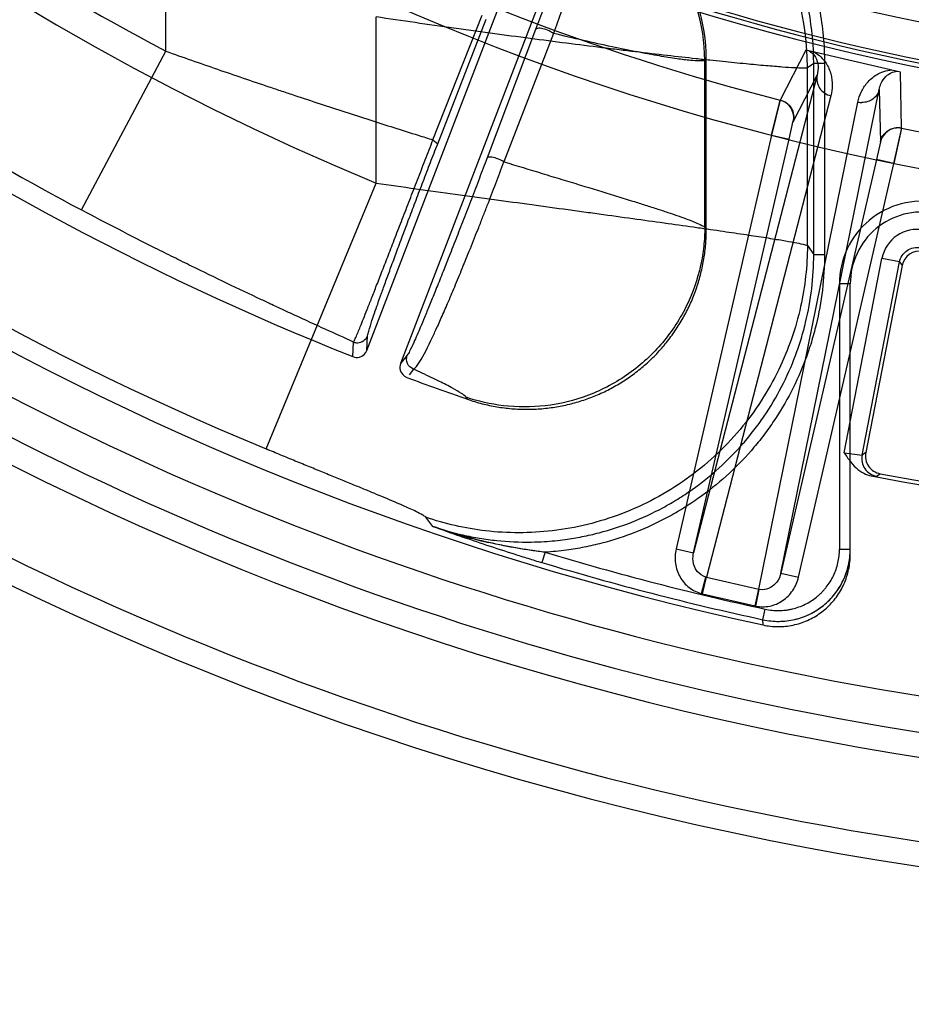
# Model space of a CAD drawing. Header units: millimetres. Extents: x 0 to 297, y 0 to 210.
# Tile 69 of 256: x 147.165 to 147.289, y 92.422 to 92.559. Entities that reach past the tile are written whole.
import ezdxf

# ---------------------------------------------------------------- set-up
doc = ezdxf.new("R2010")
doc.units = ezdxf.units.MM
doc.header["$LTSCALE"] = 16.335
doc.layers.get('0').update_dxf_attribs({"linetype": 'CONTINUOUS'})
doc.layers.add('01_GLOBAL', color=7, linetype='CONTINUOUS')
doc.layers.add('INTFCLR_144815', color=7, linetype='CONTINUOUS')

msp = doc.modelspace()

# ---------------------------------------------------------------- linework, layer by layer
at = {"color": 7, "linetype": 'Continuous'}
msp.add_circle((148.0808034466, 92.1164639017), 1.9, dxfattribs=at)
at = {"color": 9, "linetype": 'Continuous'}
msp.add_arc((148.0808034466, 92.1164639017), 1.8756493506, 92.9674534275, 177.0325465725, dxfattribs=at)
at = {"layer": '01_GLOBAL', "color": 7, "linetype": 'Continuous'}
msp.add_circle((148.0808034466, 92.1164639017), 1.925, dxfattribs=at)
at = {"layer": 'INTFCLR_144815', "color": 6, "linetype": 'Continuous'}
for p, q in [((147.2135208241, 92.5132850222), (147.2383075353, 92.5778566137)), ((147.2429730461, 92.5760585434), (147.2181859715, 92.51148600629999)), ((147.2606636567, 92.5300841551), (147.2606636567, 92.55371863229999)), ((147.2878664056, 92.52507185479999), (147.2828183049, 92.4991016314))]:
    msp.add_line(p, q, dxfattribs=at)
at = {"layer": 'INTFCLR_144815', "color": 9, "linetype": 'Continuous'}
for p, q in [((147.1855607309, 92.5548517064), (147.1855607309, 92.5739963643)), ((147.2147951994, 92.5365130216), (147.2147951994, 92.55960499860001)), ((147.2226886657, 92.5425304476), (147.2295494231, 92.55983489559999)), ((147.2233462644, 92.5419929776), (147.2300698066, 92.55929742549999)), ((147.2369415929, 92.5578533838), (147.2302113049, 92.54002160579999)), ((147.2394189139, 92.5573159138), (147.2325512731, 92.5394841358)), ((147.1738671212, 92.5327938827), (147.1855607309, 92.5548517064)), ((147.2744846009, 92.55499407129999), (147.2709367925, 92.5480351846)), ((147.2606636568, 92.55371863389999), (147.260457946, 92.55357564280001)), ((147.260457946, 92.5303734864), (147.260457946, 92.5535756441)), ((147.2755891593, 92.5531321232), (147.2747129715, 92.5525232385)), ((147.2747129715, 92.5278601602), (147.2747129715, 92.5525232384)), ((147.2755891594, 92.52663124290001), (147.2755891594, 92.5531321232)), ((147.2770871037, 92.5531321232), (147.2755891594, 92.5531321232)), ((147.2770871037, 92.5531321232), (147.2770871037, 92.52663124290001)), ((147.2877807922, 92.54414644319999), (147.2876426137, 92.551956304)), ((147.2760633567, 92.5515293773), (147.258900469, 92.48516395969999)), ((147.2727486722, 92.54505351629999), (147.2760633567, 92.5515293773)), ((147.2710379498, 92.48236180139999), (147.2847047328, 92.5495343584)), ((147.2847047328, 92.5495343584), (147.2848451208, 92.54226083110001)), ((147.2779656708, 92.54865609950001), (147.2606744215, 92.4817943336)), ((147.267966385, 92.48011085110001), (147.2817353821, 92.54778579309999)), ((147.2721660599, 92.5426235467), (147.2727384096, 92.5451784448)), ((147.2226886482, 92.5425304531), (147.2233462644, 92.5419929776)), ((147.2697302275, 92.5431859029), (147.2564646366, 92.4857263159)), ((147.258900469, 92.48516395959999), (147.2721660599, 92.5426235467)), ((147.2697302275, 92.5431859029), (147.2721660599, 92.5426235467)), ((147.2848451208, 92.54226083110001), (147.2843035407, 92.5398213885)), ((147.2843035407, 92.5398213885), (147.2710379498, 92.48236180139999)), ((147.2867393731, 92.5392590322), (147.2843035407, 92.5398213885)), ((147.2734737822, 92.48179944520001), (147.2867393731, 92.5392590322)), ((147.1995089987, 92.4996084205), (147.2147951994, 92.5365130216)), ((147.2604579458, 92.53037344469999), (147.2606636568, 92.5300841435)), ((147.2747129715, 92.5278601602), (147.2755891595, 92.52663124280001)), ((147.2755891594, 92.52663124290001), (147.2770871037, 92.52663124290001)), ((147.2798174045, 92.4990611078), (147.2850655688, 92.5260605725)), ((147.2875181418, 92.52558384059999), (147.2850655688, 92.5260605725)), ((147.2823023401, 92.49875086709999), (147.2875181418, 92.52558384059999)), ((147.2875181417, 92.52558384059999), (147.2878664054, 92.52507185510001)), ((147.2791636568, 92.52252036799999), (147.2791636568, 92.48567286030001)), ((147.2806636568, 92.52252036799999), (147.2791636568, 92.52252036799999)), ((147.2806636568, 92.4849488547), (147.2806636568, 92.52252036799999)), ((147.213520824, 92.5132850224), (147.2136146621, 92.515313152)), ((147.2115680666, 92.51242725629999), (147.2116596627, 92.5144592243)), ((147.2191185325, 92.5126227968), (147.2181859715, 92.5114860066)), ((147.2199966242, 92.5106813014), (147.2193728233, 92.5099222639)), ((147.2275069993, 92.50650032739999), (147.2272826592, 92.50679613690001)), ((147.2798174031, 92.4990611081), (147.2823023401, 92.49875086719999)), ((147.2828183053, 92.4991016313), (147.2823023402, 92.49875086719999)), ((147.283568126, 92.4958695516), (147.2842946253, 92.49581842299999)), ((147.2842946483, 92.49581841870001), (147.2848134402, 92.49616865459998)), ((147.222686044, 92.4888464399), (147.2216841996, 92.49011844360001)), ((147.2382588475, 92.4852586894), (147.237828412, 92.48382392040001)), ((147.2564646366, 92.4857263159), (147.258900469, 92.48516395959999)), ((147.2791636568, 92.48567286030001), (147.2806636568, 92.48567286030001)), ((147.2710379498, 92.48236180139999), (147.2734737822, 92.48179944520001)), ((147.2600203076, 92.47951292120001), (147.2606141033, 92.48180900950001)), ((147.2601409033, 92.47948341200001), (147.2606744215, 92.4817943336)), ((147.2606744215, 92.4817943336), (147.2606141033, 92.48180900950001)), ((147.2606744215, 92.4817943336), (147.267966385, 92.48011085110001)), ((147.2601409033, 92.47948341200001), (147.2674328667, 92.4777999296)), ((147.2674328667, 92.4777999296), (147.267966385, 92.48011085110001)), ((147.2675541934, 92.4777735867), (147.2680270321, 92.4800976)), ((147.2680270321, 92.4800976), (147.267966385, 92.48011085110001)), ((147.2685017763, 92.48005462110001), (147.2680270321, 92.4800976)), ((147.2685420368, 92.47589068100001), (147.2688602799, 92.4773544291)), ((147.2685458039, 92.47516164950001), (147.2685420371, 92.47589068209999))]:
    msp.add_line(p, q, dxfattribs=at)
at = {"layer": 'INTFCLR_144815', "color": 7, "linetype": 'Continuous'}
for p, q in [((147.287642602, 92.5519562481), (147.2744845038, 92.55499403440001)), ((147.281063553, 92.55347514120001), (147.274484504, 92.55499403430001)), ((147.2876426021, 92.551956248), (147.281063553, 92.55347514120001)), ((147.2709482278, 92.5480736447), (147.2697302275, 92.5431859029)), ((147.2697302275, 92.5431859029), (147.2709367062, 92.54803520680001)), ((147.2867393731, 92.5392590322), (147.2878239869, 92.5442125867)), ((147.2877807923, 92.54414644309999), (147.2867393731, 92.5392590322))]:
    msp.add_line(p, q, dxfattribs=at)
at = {"layer": 'INTFCLR_144815', "color": 6, "linetype": 'Continuous'}
msp.add_circle((147.3556636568, 92.8766036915), 0.3190566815, dxfattribs=at)
for centre, radius, start, end in [((147.3556636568, 92.8766036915), 0.4107861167, 108.7136429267, 257.7559644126), ((147.3556636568, 92.8766036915), 0.3305190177, 45.0000000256, 314.9999999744), ((147.3556636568, 92.8766036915), 0.329927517, 44.99999995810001, 315.0000000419), ((147.3556636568, 92.8766036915), 0.3294494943, 44.99999997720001, 315.0000000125), ((147.3556636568, 92.8766036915), 0.3194853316, 47.86578076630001, 312.1342192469), ((147.3556636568, 92.8766036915), 0.4248395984, 205.4855585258, 293.0456409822), ((147.3556636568, 92.8766036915), 0.4398395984, 205.4849006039, 292.0062088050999), ((147.2357051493, 92.5537236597), 0.0249583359, 359.9884587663, 69.62933560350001), ((147.3558872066, 92.87614098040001), 0.3913, 234.5212267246, 248.35715705), ((147.3556636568, 92.8766036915), 0.3875, 259.2774523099, 303.8556636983), ((147.3556636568, 92.8766036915), 0.3869761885, 259.4503932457, 303.9200871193), ((147.2903191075, 92.52459493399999), 0.0024986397, 79.4873782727, 168.996311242), ((147.3558872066, 92.87614098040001), 0.3913, 249.5327373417, 250.8473313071), ((147.2852710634, 92.4986250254), 0.0024986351, 169.0036463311, 259.4467487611)]:
    msp.add_arc(centre, radius, start, end, dxfattribs=at)
at = {"layer": 'INTFCLR_144815', "color": 9, "linetype": 'Continuous'}
for centre, radius, start, end in [((147.3556636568, 92.8766036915), 0.3443130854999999, 52.2436298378, 307.7563701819), ((147.3556636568, 92.8766036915), 0.4080560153, 125.9035433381, 247.5002459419), ((147.3556636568, 92.8766036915), 0.3243260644, 52.5411294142, 307.4588705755), ((147.355663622, 92.8766037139), 0.3681107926, 125.9035433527, 247.5002459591), ((147.3556636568, 92.8766036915), 0.4164420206, 203.8266800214, 313.0809380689), ((147.3556636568, 92.8766036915), 0.4214424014, 203.8278898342, 312.5732768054), ((147.3556636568, 92.8766036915), 0.4364412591, 203.8266800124, 319.1799903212), ((147.3556636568, 92.8766036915), 0.3393168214, 228.4596802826, 255.5403196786), ((147.3556636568, 92.8766036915), 0.3393168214, 258.4596803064, 309.0091107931), ((147.2346464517, 92.5524389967), 0.0400668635, 0.1204669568, 69.421866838), ((147.3558872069, 92.8761409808), 0.3636453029, 234.7610892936, 242.0704016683), ((147.235416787, 92.5535236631), 0.0250409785, 0.1189342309, 67.67737099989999), ((147.3558872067, 92.8761409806), 0.3886110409, 234.6574089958, 242.0704016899), ((147.2823221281, 92.5503658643), 0.0026459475, 257.188000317, 268.8572921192), ((147.2906636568, 92.52252036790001), 0.0115, 79.5978789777, 180.0000001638), ((147.2906636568, 92.52252036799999), 0.01, 79.597879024, 179.9999999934), ((147.2899703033, 92.5251076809), 0.0049965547, 79.4079936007, 169.0055415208), ((147.355663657, 92.87660369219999), 0.4085765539, 253.300579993, 257.7338478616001), ((147.3556636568, 92.87660369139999), 0.4100744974, 253.3005800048, 257.7338478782), ((147.2612079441, 92.48410527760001), 0.0047434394, 255.5003217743, 257.0000100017), ((147.2684999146, 92.4824218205), 0.0047434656, 256.9999956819, 258.4996756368)]:
    msp.add_arc(centre, radius, start, end, dxfattribs=at)
at = {"layer": 'INTFCLR_144815', "color": 7, "linetype": 'Continuous'}
for centre, radius, start, end in [((147.2463216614, 92.55634034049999), 0.07151308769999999, 250.7003084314, 257.0979058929), ((147.3502705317, 92.84471983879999), 0.3780527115, 250.2766910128, 250.873037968), ((147.2706625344, 92.4856597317), 0.0099968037, 257.7532001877, 0.0011917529)]:
    msp.add_arc(centre, radius, start, end, dxfattribs=at)
at = {"layer": 'INTFCLR_144815', "color": 9, "linetype": 'Continuous'}
for points, knots in [([(147.2755891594, 92.5531321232), (147.2755893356, 92.5555764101), (147.275251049, 92.5592532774), (147.2742761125, 92.5634249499), (147.2735548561, 92.5657696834), (147.2723147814, 92.5692245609), (147.2704031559, 92.57308695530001), (147.2679929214, 92.57662878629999), (147.2664745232, 92.5785588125), (147.2640757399, 92.58133386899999), (147.2613225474, 92.58386426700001), (147.2583530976, 92.5860131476), (147.256299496, 92.587360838), (147.2534335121, 92.5889754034), (147.2509363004, 92.59006499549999), (147.2495390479, 92.5905830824)], [0, 0, 0, 0, 0.1511350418, 0.2266290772, 0.2646283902, 0.3027528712, 0.4535713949, 0.529235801, 0.5673659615, 0.6053470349, 0.756026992, 0.7968816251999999, 0.8319596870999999, 0.9078573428, 1, 1, 1, 1]), ([(147.2591172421, 92.5872879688), (147.2596833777, 92.5868990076), (147.262298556, 92.58500479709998), (147.2651252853, 92.58240763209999), (147.2676269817, 92.57951520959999), (147.2692136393, 92.57749817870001), (147.2717095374, 92.5738244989), (147.2736765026, 92.5698605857), (147.2749771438, 92.5662393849), (147.2757268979, 92.56380082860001), (147.2767338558, 92.5594839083), (147.2770870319, 92.55569650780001), (147.2770870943, 92.5531321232)], [0, 0, 0, 0, 0.05111079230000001, 0.2408886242, 0.2883330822, 0.3357775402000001, 0.4306664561, 0.620444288, 0.667888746, 0.7153332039, 0.8102221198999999, 1, 1, 1, 1]), ([(147.2449278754, 92.5766880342), (147.2449290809, 92.5760659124), (147.244972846, 92.5749622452), (147.2446776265, 92.57355100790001), (147.2443985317, 92.5723437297), (147.2440646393, 92.571096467), (147.2436219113, 92.56957265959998), (147.2431688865, 92.5681184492), (147.2427413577, 92.5667966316), (147.2422322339, 92.5652557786), (147.2416705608, 92.5636092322), (147.2410552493, 92.5618519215), (147.240352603, 92.55987430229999), (147.2397996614, 92.5583531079), (147.2394189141, 92.55731591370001)], [0, 0, 0, 0, 0.0922552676, 0.1626555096, 0.2128137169, 0.2761590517, 0.3540397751, 0.4481346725, 0.5020073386, 0.5600518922, 0.6887774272, 0.7599838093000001, 0.8361574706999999, 1, 1, 1, 1]), ([(147.2429615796, 92.5758387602), (147.2429307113, 92.57525924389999), (147.2427307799, 92.5742458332), (147.2423448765, 92.57296232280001), (147.2419932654, 92.57185410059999), (147.2416104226, 92.570704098), (147.2411261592, 92.5692936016), (147.2406507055, 92.56794350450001), (147.2402115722, 92.56671398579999), (147.2396942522, 92.5652788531), (147.2391334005, 92.563742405), (147.2385278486, 92.5621000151), (147.2378414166, 92.5602503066), (147.237307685, 92.55882543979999), (147.2369415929, 92.5578533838)], [0, 0, 0, 0, 0.0916624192, 0.1618002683, 0.2118836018, 0.2752596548, 0.3532464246, 0.4474249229, 0.5013387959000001, 0.5594589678, 0.6883761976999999, 0.7596770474, 0.8359393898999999, 1, 1, 1, 1]), ([(147.2747129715, 92.5525232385), (147.2745179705, 92.552478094), (147.2739213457, 92.5524928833), (147.2727621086, 92.5525243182), (147.2714382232, 92.5526202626), (147.2701050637, 92.5527231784), (147.2684258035, 92.5528660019), (147.2660273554, 92.5530888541), (147.2634321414, 92.5533500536), (147.2611258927, 92.5535925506), (147.2585490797, 92.5538710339), (147.2551130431, 92.55425678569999), (147.2515405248, 92.5546754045), (147.2485212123, 92.5550392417), (147.2453230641, 92.5554315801), (147.2412029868, 92.5559502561), (147.2361329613, 92.55660964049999), (147.2318078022, 92.55718998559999), (147.228278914, 92.55767388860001), (147.2246976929, 92.55817217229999), (147.2202011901, 92.5588116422), (147.2166004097, 92.5593373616), (147.2147951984, 92.5596049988)], [0, 0, 0, 0, 0.0099482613, 0.0292570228, 0.0579250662, 0.07578321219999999, 0.095740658, 0.1416796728, 0.1955075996, 0.2253767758, 0.2569367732, 0.3243257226, 0.397226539, 0.4357120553, 0.4754769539, 0.5573722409, 0.6421035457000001, 0.7295885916, 0.7742669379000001, 0.8191373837, 0.909296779, 1, 1, 1, 1]), ([(147.2394189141, 92.55731591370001), (147.2392353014, 92.5574586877), (147.2387637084, 92.55772609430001), (147.2380116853, 92.55797031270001), (147.2373844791, 92.5580815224), (147.2369861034, 92.55795455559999), (147.2369415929, 92.5578533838)], [0, 0, 0, 0, 0.2615648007, 0.6049486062, 0.8757004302, 1, 1, 1, 1]), ([(147.260457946, 92.55357564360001), (147.2602521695, 92.55348021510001), (147.2595637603, 92.55348619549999), (147.2582941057, 92.55355692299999), (147.2564063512, 92.5538105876), (147.2544843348, 92.5541186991), (147.2529274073, 92.55439784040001), (147.2519175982, 92.55458647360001), (147.2502076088, 92.5549147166), (147.2474292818, 92.5554827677), (147.2435292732, 92.55634227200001), (147.2408122, 92.5569801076), (147.2394189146, 92.5573159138)], [0, 0, 0, 0, 0.0317628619, 0.0923001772, 0.1808222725, 0.2969309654, 0.3653759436, 0.4022279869, 0.4407906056, 0.6091948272, 0.7993099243, 1, 1, 1, 1]), ([(147.185560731, 92.55485170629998), (147.1879531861, 92.55400517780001), (147.1927316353, 92.55233930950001), (147.1981168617, 92.5505061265), (147.2016983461, 92.5493062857), (147.2040640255, 92.54851825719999), (147.2081354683, 92.54717481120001), (147.213849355, 92.5453218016), (147.2190787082, 92.5436619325), (147.2220026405, 92.5427449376), (147.2226885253, 92.54253049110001)], [0, 0, 0, 0, 0.1946117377, 0.3880600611, 0.4362337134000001, 0.484260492, 0.5792724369, 0.765009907, 0.9448920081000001, 1, 1, 1, 1]), ([(147.2749432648, 92.5548881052), (147.275313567, 92.5546950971), (147.2762385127, 92.5537481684), (147.2762882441, 92.5523280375), (147.2760633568, 92.55152937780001)], [0, 0, 0, 0, 0.3347895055, 1, 1, 1, 1]), ([(147.2757095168, 92.5547111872), (147.2763431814, 92.5543476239), (147.2773303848, 92.5533935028), (147.2780499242, 92.5516908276), (147.2782236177, 92.55011265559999), (147.2780864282, 92.5491230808), (147.2779656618, 92.54865610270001)], [0, 0, 0, 0, 0.3175077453, 0.570425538, 0.7903686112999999, 1, 1, 1, 1]), ([(147.2817353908, 92.54778579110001), (147.2818316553, 92.54825893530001), (147.2821428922, 92.5492091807), (147.2829882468, 92.5505494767), (147.2841080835, 92.55152080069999), (147.285315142, 92.552072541), (147.2860480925, 92.5522141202), (147.2864177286, 92.5522390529)], [0, 0, 0, 0, 0.2093743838, 0.4289067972, 0.6801339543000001, 0.8393493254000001, 1, 1, 1, 1]), ([(147.2847047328, 92.5495343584), (147.2847522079, 92.5497962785), (147.2849473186, 92.5504600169), (147.2856234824, 92.5515469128), (147.2866128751, 92.5520470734), (147.287183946, 92.5520621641)], [0, 0, 0, 0, 0.2116772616, 0.5457161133, 1, 1, 1, 1]), ([(147.2760633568, 92.55152937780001), (147.2759279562, 92.55093501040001), (147.2761922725, 92.5495573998), (147.2773496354, 92.5488000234), (147.2779656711, 92.5486561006)], [0, 0, 0, 0, 0.4907304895, 1, 1, 1, 1]), ([(147.2847047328, 92.5495343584), (147.2845867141, 92.54902986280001), (147.2839444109, 92.5480485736), (147.2828248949, 92.5477092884), (147.2822693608, 92.54772044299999)], [0, 0, 0, 0, 0.4825240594, 1, 1, 1, 1]), ([(147.2116596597, 92.51445922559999), (147.2117972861, 92.51465305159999), (147.2120801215, 92.51538112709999), (147.2125452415, 92.51644018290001), (147.2130611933, 92.5177399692), (147.2135863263, 92.5190580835), (147.2140761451, 92.520305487), (147.2145136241, 92.5214238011), (147.215009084, 92.52269314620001), (147.2156764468, 92.5244077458), (147.216374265, 92.52620620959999), (147.2169713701, 92.5277468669), (147.2176141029, 92.52940730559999), (147.2184481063, 92.53156334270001), (147.2192998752, 92.5337652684), (147.2200004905, 92.53557765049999), (147.2207173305, 92.5374315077), (147.2216144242, 92.53975185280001), (147.222331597, 92.5416064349), (147.2226886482, 92.5425304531)], [0, 0, 0, 0, 0.0236430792, 0.0767295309, 0.1156248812, 0.1625661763, 0.2178977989, 0.2488969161, 0.2820025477, 0.3534210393, 0.4318912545, 0.4738682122, 0.5177587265, 0.6089770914, 0.7037892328, 0.7525738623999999, 0.8022342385, 0.9014758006, 1, 1, 1, 1]), ([(147.2136146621, 92.515313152), (147.2136255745, 92.5155409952), (147.213856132, 92.5162487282), (147.2141711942, 92.517298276), (147.2146003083, 92.5185482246), (147.2150386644, 92.5198124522), (147.2154618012, 92.52100266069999), (147.2158441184, 92.52206744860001), (147.2162805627, 92.52327411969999), (147.2168747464, 92.524901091), (147.2175034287, 92.52660454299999), (147.2180449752, 92.5280620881), (147.2186306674, 92.52963148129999), (147.2193951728, 92.53166722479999), (147.2201810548, 92.5337440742), (147.2208307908, 92.5354519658), (147.2214973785, 92.5371978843), (147.2223354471, 92.5393813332), (147.2230094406, 92.5411248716), (147.2233462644, 92.5419929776)], [0, 0, 0, 0, 0.0240884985, 0.0774496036, 0.1164428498, 0.1634458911, 0.2188136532, 0.2498197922, 0.2829221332, 0.3543198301, 0.4327322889, 0.4746715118, 0.5185217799, 0.6096300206, 0.7043114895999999, 0.7530199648, 0.8025990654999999, 0.9016667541, 1, 1, 1, 1]), ([(147.2302113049, 92.54002160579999), (147.2298545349, 92.5390782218), (147.2291319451, 92.53717623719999), (147.2282194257, 92.5347945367), (147.2274823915, 92.5328827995), (147.2267569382, 92.53100895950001), (147.2260411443, 92.52917149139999), (147.2253383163, 92.5273792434), (147.2246778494, 92.52570269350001), (147.2240408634, 92.5240968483), (147.2234284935, 92.52256549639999), (147.2228770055, 92.52119414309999), (147.2223557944, 92.5199093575), (147.2218641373, 92.5187109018), (147.2214392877, 92.5176830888), (147.2208373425, 92.51624879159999), (147.2201602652, 92.5146651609), (147.2195558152, 92.51338407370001), (147.219250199, 92.51278670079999), (147.2191185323, 92.5126227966)], [0, 0, 0, 0, 0.1023194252, 0.2064073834, 0.2587449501, 0.3101748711, 0.4102532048, 0.4587961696, 0.5054748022, 0.5930572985, 0.6340536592, 0.6727876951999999, 0.7430063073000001, 0.7747077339, 0.8042034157, 0.8558257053, 0.9325575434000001, 0.9786716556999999, 1, 1, 1, 1]), ([(147.2199966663, 92.51068128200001), (147.2202092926, 92.510784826), (147.2211576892, 92.5120755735), (147.2220495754, 92.513891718), (147.2229656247, 92.5158363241), (147.2234541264, 92.5169123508), (147.2240147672, 92.5181703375), (147.2246028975, 92.5195216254), (147.225218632, 92.52096736), (147.2258996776, 92.5225830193), (147.2266012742, 92.52428048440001), (147.2273242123, 92.5260546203), (147.2280901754, 92.52795297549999), (147.2288660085, 92.52990119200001), (147.2296467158, 92.5318904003), (147.2304375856, 92.5339211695), (147.2314110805, 92.5364538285), (147.2321757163, 92.5384788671), (147.2325512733, 92.5394841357)], [0, 0, 0, 0, 0.0225246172, 0.1455748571, 0.1971170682, 0.2265559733, 0.2581914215, 0.3282698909, 0.3669233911, 0.4078525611, 0.4952614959, 0.541856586, 0.5903154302, 0.6902279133, 0.7415794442, 0.7938410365, 0.8977925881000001, 1, 1, 1, 1]), ([(147.2325512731, 92.5394841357), (147.2322331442, 92.5396821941), (147.2315610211, 92.53995987), (147.2308480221, 92.54015268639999), (147.2302664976, 92.54014265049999), (147.2302113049, 92.54002160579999)], [0, 0, 0, 0, 0.4538600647, 0.8388797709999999, 1, 1, 1, 1]), ([(147.2325512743, 92.53948413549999), (147.2343190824, 92.53894375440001), (147.2369944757, 92.5381300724), (147.2401090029, 92.5371857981), (147.2418825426, 92.5366478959), (147.2443263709, 92.53590617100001), (147.2471189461, 92.5350561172), (147.2500446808, 92.5341524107), (147.251982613, 92.5335447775), (147.2536634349, 92.53300887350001), (147.2556360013, 92.53236002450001), (147.2576131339, 92.5316913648), (147.2593201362, 92.5309994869), (147.2602138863, 92.53060238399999), (147.2604579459, 92.53037346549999)], [0, 0, 0, 0, 0.1887137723, 0.2854754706, 0.332245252, 0.3779136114, 0.5461966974, 0.6302479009, 0.690511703, 0.7535415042, 0.8103114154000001, 0.9026432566, 0.9658398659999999, 1, 1, 1, 1]), ([(147.2147952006, 92.5365130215), (147.2166333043, 92.5362592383), (147.2202952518, 92.5357546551), (147.2248624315, 92.53512614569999), (147.2284842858, 92.53462886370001), (147.2320272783, 92.53414282), (147.2363556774, 92.5335492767), (147.2406157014, 92.53296514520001), (147.2435374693, 92.53256387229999), (147.245171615, 92.53233917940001), (147.2475295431, 92.53201466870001), (147.2509238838, 92.53154624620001), (147.2552512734, 92.5309445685), (147.2583470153, 92.5305091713), (147.2603087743, 92.530230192), (147.2615248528, 92.5300564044), (147.2634910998, 92.5297731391), (147.2660624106, 92.52939585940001), (147.2684408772, 92.52903384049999), (147.2701093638, 92.5287694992), (147.2714385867, 92.528550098), (147.2727636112, 92.5283254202), (147.2739235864, 92.52808050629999), (147.2745231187, 92.5279491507), (147.2747129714, 92.52786016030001)], [0, 0, 0, 0, 0.09193370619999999, 0.1831473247, 0.2284158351, 0.2730638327, 0.3603307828, 0.4448754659, 0.4861038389, 0.5064501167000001, 0.5266018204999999, 0.6040297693, 0.67621826, 0.7430669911, 0.7589193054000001, 0.7743925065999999, 0.8039303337, 0.8573439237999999, 0.9031517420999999, 0.9231328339, 0.9410339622, 0.9699199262, 0.9896115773, 1, 1, 1, 1]), ([(147.211659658, 92.51445922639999), (147.2103787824, 92.5150375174), (147.2076486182, 92.5162731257), (147.2045451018, 92.51769326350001), (147.2023387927, 92.51871292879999), (147.2012885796, 92.519200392), (147.2001271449, 92.5197416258), (147.1977520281, 92.52085368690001), (147.194021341, 92.5226236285), (147.1899503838, 92.5245987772), (147.1870510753, 92.526031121), (147.1853655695, 92.5268716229), (147.182810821, 92.5281536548), (147.1789692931, 92.5301123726), (147.1755694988, 92.5318913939), (147.1738671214, 92.5327938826)], [0, 0, 0, 0, 0.1003529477, 0.2139883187, 0.243710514, 0.2739099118, 0.2966651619, 0.3352078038, 0.4611790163, 0.5915183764, 0.6583051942, 0.6920950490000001, 0.7260091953, 0.8624130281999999, 1, 1, 1, 1]), ([(147.2604579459, 92.53037346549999), (147.2604562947, 92.5299450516), (147.2604304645, 92.52907713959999), (147.2602849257, 92.52730419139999), (147.2597508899, 92.5240567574), (147.2581259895, 92.5193775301), (147.2547654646, 92.51418564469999), (147.2500740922, 92.509855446), (147.2444425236, 92.5068488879), (147.2384325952, 92.5053829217), (147.2326116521, 92.50538628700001), (147.2289614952, 92.5062188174), (147.2272826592, 92.50679613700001)], [0, 0, 0, 0, 0.0271164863, 0.0549293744, 0.112547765, 0.2350563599, 0.3654143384, 0.5000895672, 0.634764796, 0.7651227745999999, 0.8876313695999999, 1, 1, 1, 1]), ([(147.2747129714, 92.52786016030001), (147.2747020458, 92.5250212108), (147.2740403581, 92.5190713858), (147.2709867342, 92.5102794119), (147.2656169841, 92.50197395), (147.2581210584, 92.4950477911), (147.2491217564, 92.4902339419), (147.2395156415, 92.48788075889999), (147.2302084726, 92.4878752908), (147.2243701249, 92.4891989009), (147.2216841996, 92.49011844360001)], [0, 0, 0, 0, 0.1124071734, 0.234942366, 0.3653159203, 0.5000000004, 0.6346840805, 0.7650576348, 0.8875928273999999, 1, 1, 1, 1]), ([(147.2875181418, 92.52558384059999), (147.287638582, 92.52620747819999), (147.2884081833, 92.5274064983), (147.2898060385, 92.5276804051), (147.2904297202, 92.5275630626)], [0, 0, 0, 0, 0.5002113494, 1, 1, 1, 1]), ([(147.2226859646, 92.4888462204), (147.2240423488, 92.48838080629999), (147.2261926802, 92.4877697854), (147.2287746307, 92.4872637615), (147.2303545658, 92.48702693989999), (147.2327316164, 92.4867431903), (147.2353460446, 92.48662793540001), (147.23852282, 92.48675108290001), (147.2408975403, 92.4869852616), (147.243434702, 92.4874070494), (147.2465447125, 92.48811829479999), (147.2503365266, 92.489352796), (147.2539519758, 92.4910303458), (147.2567121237, 92.492626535), (147.2593714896, 92.4943861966), (147.2624844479, 92.49687523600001), (147.2649970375, 92.499432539), (147.266540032, 92.50125805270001), (147.2675356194, 92.5025106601), (147.2691693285, 92.50476813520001), (147.2712070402, 92.5081923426), (147.2726610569, 92.5114719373), (147.2734649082, 92.5137259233), (147.2739563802, 92.51524697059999), (147.2746925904, 92.5179313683), (147.2754001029, 92.52185387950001), (147.2755893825, 92.52503668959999), (147.2755891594, 92.52663124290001)], [0, 0, 0, 0, 0.0566465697, 0.08808600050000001, 0.1038857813, 0.1197433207, 0.1826480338, 0.206944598, 0.2453060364, 0.276813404, 0.3084852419, 0.3712645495, 0.4339373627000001, 0.4655307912, 0.4971487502, 0.5598354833, 0.6225817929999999, 0.6383929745, 0.6542485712, 0.6857778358, 0.7484103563, 0.8112612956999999, 0.8271161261, 0.8429332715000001, 0.8743946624, 0.9370116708, 1, 1, 1, 1]), ([(147.2770870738, 92.52663124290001), (147.2770869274, 92.52496340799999), (147.2768879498, 92.521661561), (147.2761577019, 92.51761592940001), (147.2753933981, 92.514827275), (147.2748822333, 92.513246), (147.2740409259, 92.5108892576), (147.2725342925, 92.50749758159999), (147.2704306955, 92.5039624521), (147.2687331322, 92.5016150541), (147.2676946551, 92.50030870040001), (147.2660857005, 92.4984062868), (147.2634846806, 92.4957624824), (147.2602743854, 92.4931926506), (147.2574981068, 92.49135492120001), (147.2546198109, 92.48969108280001), (147.2508878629, 92.4879617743), (147.2469719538, 92.4866830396), (147.2437165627, 92.48593763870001), (147.2410851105, 92.4855005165), (147.2392633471, 92.4853210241), (147.2382588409, 92.4852587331)], [0, 0, 0, 0, 0.0792895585, 0.1585791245, 0.1982239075, 0.218046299, 0.2378686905, 0.3171582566, 0.3964478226, 0.4360926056, 0.4559149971, 0.4757373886, 0.5550269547, 0.6343165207, 0.6739613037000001, 0.7136060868, 0.7928956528, 0.8721852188, 0.9118300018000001, 0.9514747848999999, 1, 1, 1, 1]), ([(147.2116596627, 92.5144592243), (147.2118423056, 92.5143865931), (147.2125983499, 92.51422846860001), (147.2134138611, 92.5147914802), (147.2136146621, 92.515313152)], [0, 0, 0, 0, 0.2601518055, 1, 1, 1, 1]), ([(147.2199966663, 92.51068128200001), (147.2196360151, 92.51081577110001), (147.218997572, 92.5113988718), (147.2189810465, 92.51226364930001), (147.2191185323, 92.5126227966)], [0, 0, 0, 0, 0.500225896, 1, 1, 1, 1]), ([(147.2272826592, 92.50679613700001), (147.2271191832, 92.5070119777), (147.2264824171, 92.50743973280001), (147.2252538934, 92.508154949), (147.2238345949, 92.50886559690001), (147.2224230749, 92.50954873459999), (147.2212225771, 92.5101140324), (147.2203993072, 92.51049568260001), (147.2199967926, 92.5106812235)], [0, 0, 0, 0, 0.0981039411, 0.2708673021, 0.5193154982, 0.6711944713, 0.8394099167, 1, 1, 1, 1]), ([(147.2216841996, 92.49011844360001), (147.2215773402, 92.4902545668), (147.2211196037, 92.4905087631), (147.2204102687, 92.49088833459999), (147.2194870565, 92.49131531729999), (147.2184739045, 92.49176887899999), (147.216796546, 92.4924926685), (147.2149210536, 92.4932764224), (147.2128674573, 92.49412363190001), (147.2114607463, 92.4947007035), (147.2102834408, 92.4951826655), (147.2090538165, 92.49568571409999), (147.207478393, 92.4963299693), (147.2058779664, 92.4969852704), (147.2045682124, 92.4975225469), (147.2032292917, 92.49807257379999), (147.201541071, 92.49876783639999), (147.2001880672, 92.4993271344), (147.1995089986, 92.4996084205)], [0, 0, 0, 0, 0.0215065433, 0.0628552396, 0.101322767, 0.147450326, 0.2009491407, 0.3282863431, 0.4000870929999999, 0.4770187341, 0.5172444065, 0.5581817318, 0.6421236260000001, 0.7287682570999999, 0.7731012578, 0.8180558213, 0.9086553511, 1, 1, 1, 1]), ([(147.2823023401, 92.49875086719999), (147.2821810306, 92.4981226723), (147.2824556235, 92.4967119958), (147.2836659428, 92.4959370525), (147.2842946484, 92.49581841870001)], [0, 0, 0, 0, 0.4999999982, 1, 1, 1, 1]), ([(147.2606141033, 92.48180900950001), (147.260147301, 92.48192974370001), (147.2592500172, 92.4825452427), (147.2587561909, 92.48390217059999), (147.2588167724, 92.4848053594), (147.258900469, 92.48516395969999)], [0, 0, 0, 0, 0.3515692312, 0.7314991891, 1, 1, 1, 1]), ([(147.2688602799, 92.4773544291), (147.2694838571, 92.47721885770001), (147.2704231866, 92.47712308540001), (147.2715310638, 92.4771946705), (147.2721611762, 92.4772893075), (147.2727793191, 92.4774180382), (147.2735326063, 92.4776413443), (147.2744101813, 92.4780122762), (147.2752415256, 92.4784796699), (147.2758796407, 92.4789389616), (147.2763594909, 92.4793485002), (147.2767042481, 92.4796778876), (147.277030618, 92.4800267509), (147.2774358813, 92.4805118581), (147.2778879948, 92.4811544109), (147.2783459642, 92.481988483), (147.2787089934, 92.48287236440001), (147.278968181, 92.48377823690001), (147.2791277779, 92.4847145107), (147.2791636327, 92.48535427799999), (147.2791636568, 92.48567286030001)], [0, 0, 0, 0, 0.1250000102, 0.1875000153, 0.2187500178, 0.2500000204, 0.3125000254, 0.3750000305, 0.4375000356, 0.5000000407, 0.5312500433, 0.5625000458, 0.5937500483, 0.6250000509, 0.687500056, 0.7500000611, 0.8125000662, 0.8750000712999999, 0.9375000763, 1, 1, 1, 1]), ([(147.2710379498, 92.48236180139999), (147.2709342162, 92.48190750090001), (147.2704423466, 92.48078146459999), (147.2692364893, 92.4800688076), (147.2685017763, 92.48005462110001)], [0, 0, 0, 0, 0.3880549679, 1, 1, 1, 1])]:
    msp.add_open_spline(points, degree=3, knots=knots, dxfattribs=at)
at = {"layer": 'INTFCLR_144815', "color": 7, "linetype": 'Continuous'}
for points, knots in [([(147.2727486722, 92.54505351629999), (147.2728896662, 92.5456650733), (147.2726806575, 92.5470534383), (147.2715447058, 92.5478782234), (147.2709367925, 92.5480351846)], [0, 0, 0, 0, 0.4999003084, 1, 1, 1, 1]), ([(147.2709482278, 92.5480736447), (147.2715570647, 92.547916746), (147.2727043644, 92.5470785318), (147.2728924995, 92.5456750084), (147.2727486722, 92.54505351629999)], [0, 0, 0, 0, 0.496372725, 1, 1, 1, 1]), ([(147.2848451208, 92.54226083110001), (147.2849882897, 92.5428824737), (147.2857726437, 92.5440614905), (147.2871712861, 92.5443119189), (147.287787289, 92.5441860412)], [0, 0, 0, 0, 0.5036250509, 1, 1, 1, 1]), ([(147.2877807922, 92.54414644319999), (147.2874673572, 92.5442103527), (147.286210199, 92.5442503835), (147.2850506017, 92.54314963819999), (147.2848451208, 92.54226083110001)], [0, 0, 0, 0, 0.2596179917, 1, 1, 1, 1]), ([(147.2382588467, 92.48525868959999), (147.2376142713, 92.48533669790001), (147.2363198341, 92.48550937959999), (147.2337145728, 92.48592340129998), (147.230442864, 92.4865750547), (147.2265366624, 92.4875788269), (147.2239632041, 92.48839866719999), (147.2226859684, 92.488846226)], [0, 0, 0, 0, 0.1216588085, 0.2446633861, 0.4942486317, 0.7464097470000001, 1, 1, 1, 1]), ([(147.2226859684, 92.488846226), (147.2239205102, 92.48840371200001), (147.2264024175, 92.4875278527), (147.2301591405, 92.4862494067), (147.2333250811, 92.48521696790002), (147.2358883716, 92.4844123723), (147.2371798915, 92.48401847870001), (147.2378284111, 92.48382392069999)], [0, 0, 0, 0, 0.2465861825, 0.4948556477, 0.7461230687, 0.8726929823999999, 1, 1, 1, 1]), ([(147.2382588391, 92.4852587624), (147.2376324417, 92.48533220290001), (147.2363516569, 92.4855059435), (147.2344366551, 92.4858075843), (147.2324255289, 92.4861794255), (147.2310724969, 92.4864685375), (147.2303538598, 92.4866329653)], [0, 0, 0, 0, 0.2357126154, 0.4829908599, 0.7244765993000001, 1, 1, 1, 1]), ([(147.268542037, 92.47589068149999), (147.2692664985, 92.4757332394), (147.2703865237, 92.4756181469), (147.2718717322, 92.475715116), (147.272971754, 92.47591184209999), (147.2740428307, 92.4762292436), (147.2750715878, 92.47666468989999), (147.2760458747, 92.4772114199), (147.2769526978, 92.47786369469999), (147.2777818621, 92.47861247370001), (147.2785220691, 92.4794490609), (147.2791650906, 92.4803622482), (147.2797020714, 92.4813416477), (147.2801271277, 92.48237448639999), (147.2804346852, 92.4834480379), (147.2806216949, 92.4845509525), (147.2806636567, 92.4852981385), (147.2806636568, 92.48567285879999)], [0, 0, 0, 0, 0.1246624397, 0.1872737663, 0.2499162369, 0.3121447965, 0.3747379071, 0.4373679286, 0.4996141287, 0.562182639, 0.6248409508, 0.6870561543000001, 0.7495993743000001, 0.8122656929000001, 0.8744745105, 0.9369904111, 1, 1, 1, 1])]:
    msp.add_open_spline(points, degree=3, knots=knots, dxfattribs=at)
at = {"layer": 'INTFCLR_144815', "color": 6, "linetype": 'Continuous'}
for points, knots in [([(147.2275069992, 92.50650032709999), (147.2281674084, 92.50627095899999), (147.2295121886, 92.50586605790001), (147.2315676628, 92.5054310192), (147.2336455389, 92.505170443), (147.2357287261, 92.5050839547), (147.2378070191, 92.5051706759), (147.2398688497, 92.5054296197), (147.2418985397, 92.50585798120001), (147.2438834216, 92.5064525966), (147.2458105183, 92.50720919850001), (147.2476663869, 92.50812195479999), (147.2494392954, 92.5091847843), (147.2511171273, 92.5103901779), (147.2526887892, 92.51172975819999), (147.2541439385, 92.5131944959), (147.2554724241, 92.5147740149), (147.256665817, 92.51645779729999), (147.2577159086, 92.518234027), (147.2586152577, 92.52008979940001), (147.2593590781, 92.5220141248), (147.2599413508, 92.5239912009), (147.2603579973, 92.5260046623), (147.2606080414, 92.5280388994), (147.2606636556, 92.5294020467), (147.2606636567, 92.5300841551)], [0, 0, 0, 0, 0.0440930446, 0.0884554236, 0.1323624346, 0.1760172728, 0.2198060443, 0.2634033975, 0.3069290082, 0.3504894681, 0.3939372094, 0.4373543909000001, 0.4807813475, 0.5241594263, 0.567505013, 0.6108789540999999, 0.6542312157, 0.6975287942, 0.7408966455, 0.7842236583, 0.8274459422, 0.8708695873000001, 0.9140669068, 0.9569790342, 1, 1, 1, 1]), ([(147.2115680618, 92.51242725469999), (147.2118573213, 92.51231247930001), (147.2126796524, 92.51224723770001), (147.2133571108, 92.5128585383), (147.2135208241, 92.5132850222)], [0, 0, 0, 0, 0.4051930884, 1, 1, 1, 1]), ([(147.2181859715, 92.51148600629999), (147.2180743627, 92.5111952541), (147.2180174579, 92.510373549), (147.2186335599, 92.5097022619), (147.2190605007, 92.5095429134)], [0, 0, 0, 0, 0.405969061, 1, 1, 1, 1]), ([(147.2798174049, 92.4990611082), (147.2800506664, 92.49871360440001), (147.2805456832, 92.4979787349), (147.2814160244, 92.4969718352), (147.2824483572, 92.496212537), (147.2832130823, 92.4959367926), (147.2835680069, 92.4958695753)], [0, 0, 0, 0, 0.2483490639, 0.5256066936, 0.7856511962, 1, 1, 1, 1]), ([(147.268545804, 92.4751616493), (147.2688874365, 92.4750875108), (147.2695792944, 92.4749750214), (147.270629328, 92.4749161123), (147.2716810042, 92.47496786), (147.272721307, 92.4751299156), (147.2737375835, 92.4754000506), (147.2747188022, 92.4757747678), (147.2756554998, 92.4762502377), (147.2765377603, 92.4768216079), (147.277353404, 92.4774807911), (147.2780931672, 92.47821885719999), (147.2787512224, 92.4790282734), (147.2793233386, 92.4799041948), (147.2798036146, 92.4808403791), (147.2801845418, 92.4818258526), (147.2804600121, 92.4828475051), (147.2806265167, 92.4838923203), (147.2806636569, 92.4845967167), (147.280663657, 92.484948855)], [0, 0, 0, 0, 0.0587698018, 0.1175818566, 0.1764924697, 0.235453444, 0.2942532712, 0.3529492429, 0.4117054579, 0.4705262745, 0.5293314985, 0.5876840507, 0.6458851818, 0.7043870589, 0.7632474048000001, 0.8224483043, 0.8816764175, 0.9408008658, 1, 1, 1, 1])]:
    msp.add_open_spline(points, degree=3, knots=knots, dxfattribs=at)
at = {"layer": 'INTFCLR_144815', "color": 9, "linetype": 'Continuous'}
for points in [[(147.2564646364, 92.48572631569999), (147.2563122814, 92.48506545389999), (147.2562521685, 92.4836886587), (147.2569101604, 92.48175941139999), (147.2582193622, 92.48024857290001), (147.2593976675, 92.4796723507), (147.2600203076, 92.47951107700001)], [(147.2675541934, 92.47777687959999), (147.2681844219, 92.47764853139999), (147.2694969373, 92.4776509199), (147.2713350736, 92.478432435), (147.2727720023, 92.47987656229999), (147.2733209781, 92.4811392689), (147.2734737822, 92.48179944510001)]]:
    msp.add_open_spline(points, degree=3, dxfattribs=at)

doc.saveas('drawing.dxf')
